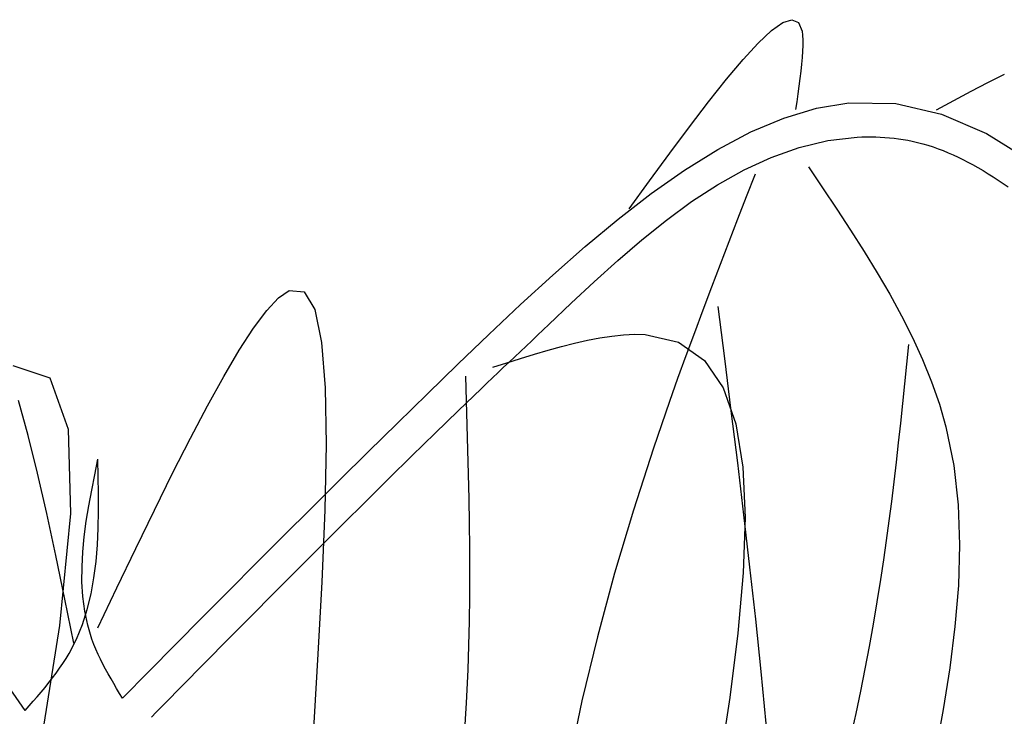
# Model space of a CAD drawing. Extents: x 196.6 to 202.33, y 221.65 to 228.25.
# Tile 9 of 10: x 199.7 to 200.98, y 227.09 to 228. Entities that reach past the tile are written whole.
import ezdxf

# ---------------------------------------------------------------- set-up
doc = ezdxf.new("R2010")
doc.units = 0
doc.header["$MEASUREMENT"] = 0
doc.layers.add('JARD', color=76, linetype='CONTINUOUS')

msp = doc.modelspace()

# ---------------------------------------------------------------- linework, layer by layer
at = {"layer": 'JARD', "linetype": 'CONTINUOUS'}
for points in [[(200.4925, 227.7488), (200.5192, 227.7856), (200.5457, 227.8217), (200.5715, 227.8563), (200.5962, 227.8888), (200.6197, 227.9183), (200.6415, 227.9441), (200.6612, 227.9655), (200.6787, 227.9819), (200.6935, 227.9923), (200.7053, 227.9962), (200.7138, 227.9927), (200.7186, 227.9812), (200.7193, 227.9758), (200.7197, 227.9695), (200.7197, 227.9626), (200.7194, 227.9549), (200.7188, 227.9467), (200.718, 227.9379), (200.717, 227.9287), (200.7159, 227.9191), (200.7146, 227.9093), (200.7132, 227.8992), (200.7117, 227.8889), (200.7102, 227.8786)], [(200.8943, 227.8784), (200.9171, 227.8907), (200.9396, 227.9027), (200.9617, 227.9142), (200.9832, 227.9249)], [(199.8303, 227.1093), (199.865, 227.1444), (199.8997, 227.1795), (199.9346, 227.2147), (199.9697, 227.2501), (200.0051, 227.2857), (200.041, 227.3216), (200.0773, 227.3578), (200.1141, 227.3944), (200.1516, 227.4314), (200.1899, 227.4689), (200.2289, 227.507), (200.2687, 227.5457), (200.3093, 227.5848), (200.3506, 227.6239), (200.3927, 227.6624), (200.4353, 227.6998), (200.4783, 227.7356), (200.5215, 227.769), (200.565, 227.7995), (200.6085, 227.8265), (200.6518, 227.8494), (200.695, 227.8676), (200.7377, 227.8806), (200.78, 227.8877), (200.8411, 227.8867), (200.901, 227.8729), (200.9597, 227.8475), (201.0174, 227.8116)], [(199.8681, 227.0847), (199.8746, 227.0912), (199.881, 227.0977), (199.8874, 227.1042), (199.8938, 227.1107), (199.9002, 227.1172), (199.9067, 227.1237), (199.9131, 227.1302), (199.9195, 227.1367), (199.9259, 227.1432), (199.9324, 227.1497), (199.9388, 227.1562), (199.9686, 227.1863), (199.9985, 227.2164), (200.0284, 227.2466), (200.0584, 227.2767), (200.0884, 227.3067), (200.1184, 227.3367), (200.1485, 227.3666), (200.1786, 227.3964), (200.2088, 227.4261), (200.239, 227.4556), (200.2692, 227.4849), (200.2995, 227.514), (200.3068, 227.521), (200.314, 227.5279), (200.3213, 227.5348), (200.3286, 227.5418), (200.3359, 227.5487), (200.3432, 227.5556), (200.3505, 227.5626), (200.3579, 227.5696), (200.3653, 227.5766), (200.3727, 227.5836), (200.3801, 227.5907), (200.3876, 227.5978), (200.417, 227.6257), (200.4471, 227.6537), (200.4778, 227.6815), (200.5092, 227.7085), (200.5414, 227.7343), (200.5743, 227.7584), (200.6081, 227.7804), (200.6428, 227.7998), (200.6783, 227.8162), (200.7149, 227.8291), (200.7524, 227.8381), (200.7909, 227.8426), (200.7969, 227.8429), (200.8029, 227.843), (200.8089, 227.8431), (200.8149, 227.843), (200.8209, 227.8428), (200.8269, 227.8424), (200.8329, 227.8419), (200.8389, 227.8413), (200.8449, 227.8406), (200.8508, 227.8397), (200.8568, 227.8386), (200.8627, 227.8374), (200.8696, 227.8358), (200.8764, 227.834), (200.8832, 227.832), (200.8899, 227.8298), (200.8966, 227.8275), (200.9032, 227.825), (200.9097, 227.8223), (200.9162, 227.8194), (200.9226, 227.8164), (200.929, 227.8133), (200.9353, 227.8101), (200.9416, 227.8067), (200.9484, 227.8029), (200.9552, 227.7989), (200.9619, 227.7949), (200.9685, 227.7907), (200.9751, 227.7864), (200.9816, 227.782), (200.988, 227.7775)], [(200.7269, 227.8038), (200.7455, 227.7762), (200.764, 227.7486), (200.7821, 227.7209), (200.7998, 227.6931), (200.8169, 227.6652), (200.8332, 227.6372), (200.8486, 227.609), (200.8629, 227.5806), (200.8761, 227.5519), (200.8878, 227.523), (200.8981, 227.4938), (200.9066, 227.4642), (200.917, 227.4136), (200.9229, 227.3621), (200.9246, 227.3098), (200.923, 227.2568), (200.9184, 227.2032), (200.9116, 227.1491), (200.903, 227.0945), (200.8932, 227.0397)], [(200.6573, 227.7944), (200.6458, 227.7648), (200.6343, 227.7353), (200.6229, 227.7057), (200.6115, 227.6761), (200.6002, 227.6464), (200.589, 227.6166), (200.5779, 227.5868), (200.5669, 227.557), (200.556, 227.527), (200.5453, 227.4969), (200.5348, 227.4667), (200.5245, 227.4363), (200.4982, 227.3549), (200.4736, 227.2726), (200.4511, 227.1896), (200.431, 227.1059), (200.4134, 227.0218)], [(199.7982, 227.2014), (199.8231, 227.2535), (199.8478, 227.305), (199.8721, 227.3551), (199.8959, 227.4033), (199.9191, 227.449), (199.9414, 227.4914), (199.9627, 227.53), (199.9829, 227.564), (200.0016, 227.5929), (200.0189, 227.616), (200.0345, 227.6326), (200.0482, 227.6421), (200.0678, 227.6406), (200.0818, 227.6172), (200.0907, 227.5744), (200.0954, 227.5148), (200.0965, 227.4409), (200.0947, 227.3554), (200.0908, 227.2608), (200.0855, 227.1596), (200.0794, 227.0544)], [(200.6087, 227.6213), (200.6172, 227.5532), (200.6257, 227.4851), (200.6341, 227.417), (200.6422, 227.3489), (200.6501, 227.2807), (200.6576, 227.2126), (200.6647, 227.1444), (200.6713, 227.0762), (200.6774, 227.0079), (200.6828, 226.9397), (200.6876, 226.8713), (200.6915, 226.803), (200.6939, 226.755), (200.6958, 226.7071), (200.6974, 226.6591), (200.6987, 226.6111), (200.6997, 226.5631), (200.7005, 226.515), (200.7011, 226.467), (200.7015, 226.4189), (200.7018, 226.3709), (200.7019, 226.3228)], [(200.3145, 227.542), (200.3327, 227.5477), (200.3508, 227.5534), (200.3688, 227.5589), (200.3866, 227.5641), (200.4041, 227.5689), (200.4213, 227.5733), (200.4381, 227.5771), (200.4544, 227.5803), (200.4702, 227.5827), (200.4854, 227.5844), (200.4999, 227.5851), (200.5136, 227.5848), (200.5573, 227.5746), (200.591, 227.5509), (200.6156, 227.515), (200.6321, 227.468), (200.6414, 227.4111), (200.6443, 227.3457), (200.6418, 227.273), (200.6348, 227.1941), (200.6242, 227.1102), (200.6108, 227.0227)], [(200.8578, 227.5715), (200.8552, 227.5458), (200.8526, 227.5202), (200.8499, 227.4946), (200.8472, 227.469), (200.8444, 227.4433), (200.8415, 227.4178), (200.8385, 227.3922), (200.8354, 227.3666), (200.8321, 227.3411), (200.8287, 227.3155), (200.8251, 227.29), (200.8213, 227.2646), (200.8166, 227.2353), (200.8116, 227.206), (200.8064, 227.1768), (200.8009, 227.1477), (200.7951, 227.1186), (200.789, 227.0895), (200.7826, 227.0605)], [(199.687, 227.5441), (199.7354, 227.528), (199.7594, 227.4611), (199.7625, 227.3508), (199.7482, 227.2042), (199.72, 227.0287), (199.6814, 226.8316)], [(200.2775, 227.0607), (200.2802, 227.1034), (200.2822, 227.1462), (200.2833, 227.1782), (200.284, 227.2101), (200.2844, 227.2421), (200.2845, 227.274), (200.2844, 227.306), (200.284, 227.338), (200.2835, 227.37), (200.2828, 227.402), (200.2819, 227.4341), (200.281, 227.4661), (200.28, 227.4981), (200.279, 227.5301)], [(199.767, 227.1814), (199.7552, 227.2389), (199.7434, 227.2956), (199.7315, 227.3506), (199.7195, 227.4033), (199.7072, 227.4528), (199.6946, 227.4982)], [(199.7031, 227.0931), (199.7084, 227.0991), (199.7137, 227.1052), (199.7189, 227.1112), (199.724, 227.1173), (199.7291, 227.1234), (199.7341, 227.1296), (199.739, 227.1358), (199.7437, 227.142), (199.7482, 227.1484), (199.7526, 227.1548), (199.7568, 227.1613), (199.7607, 227.1679), (199.7702, 227.1864), (199.778, 227.2055), (199.7844, 227.2253), (199.7893, 227.2457), (199.7931, 227.2666), (199.7958, 227.2879), (199.7976, 227.3097), (199.7986, 227.3317), (199.799, 227.354), (199.799, 227.3765), (199.7987, 227.3991), (199.7982, 227.4218)], [(199.8303, 227.1093), (199.8265, 227.1156), (199.8227, 227.1219), (199.819, 227.1283), (199.8154, 227.1346), (199.8118, 227.141), (199.8083, 227.1473), (199.8049, 227.1537), (199.8017, 227.1602), (199.7986, 227.1666), (199.7957, 227.1732), (199.793, 227.1797), (199.7905, 227.1863), (199.785, 227.2046), (199.7811, 227.2231), (199.7786, 227.2421), (199.7774, 227.2613), (199.7775, 227.2808), (199.7785, 227.3005), (199.7805, 227.3204), (199.7831, 227.3405), (199.7864, 227.3607), (199.7901, 227.381), (199.7941, 227.4014), (199.7982, 227.4218)], [(199.7031, 227.0931), (199.6728, 227.1374)]]:
    msp.add_lwpolyline(points, dxfattribs=at)

doc.saveas('drawing.dxf')
